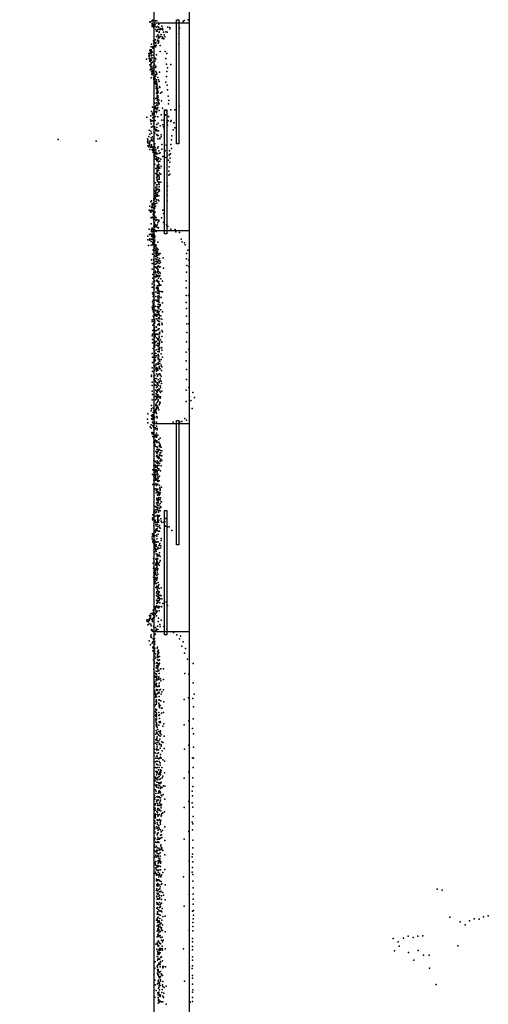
# Model space of a CAD drawing. Header units: millimetres. Extents: x 3313 to 29838, y -22117 to 770.
# Tile 24 of 28: x 13744 to 16145, y -8559 to -3515. Entities that reach past the tile are written whole.
import ezdxf

# ---------------------------------------------------------------- set-up
doc = ezdxf.new("R2010")
doc.units = ezdxf.units.MM
for name, color, linetype in [('P', 9, 'Continuous'), ('ROOMS', 1, 'Continuous'), ('WALLS', 3, 'Continuous'), ('WINDOWS', 6, 'Continuous')]:
    doc.layers.add(name, color=color, linetype=linetype)

# ---------------------------------------------------------------- blocks, each defined once
blk = doc.blocks.new('5-Sliding_58')
for points in [[(-457.2, 37.4), (72.8, 37.4), (72.8, 24.7), (-457.2, 24.7), (-457.2, 37.4)], [(457.2, -36.9), (-73, -36.9), (-73, -24.2), (457.2, -24.2), (457.2, -36.9)]]:
    blk.add_lwpolyline(points)

msp = doc.modelspace()

# ---------------------------------------------------------------- linework, layer by layer
at = {"layer": 'P'}
for p in [(14411, -3526), (14412, -3526), (14413, -3528), (14421, -3523), (14425, -3518), (14425, -3522), (14439, -3521), (14447, -3522), (14581, -3524), (14587, -3520), (14607, -3517), (14422, -3537), (14422, -3551), (14423, -3533), (14423, -3543), (14426, -3540), (14427, -3546), (14427, -3547), (14430, -3554), (14431, -3547), (14435, -3543), (14436, -3551), (14438, -3542), (14442, -3565), (14444, -3575), (14445, -3553), (14448, -3574), (14452, -3550), (14452, -3565), (14456, -3556), (14457, -3538), (14458, -3581), (14459, -3566), (14459, -3578), (14465, -3566), (14466, -3561), (14469, -3564), (14472, -3548), (14475, -3558), (14478, -3567), (14480, -3579), (14492, -3577), (14499, -3579), (14503, -3554), (14514, -3555), (14514, -3562), (14563, -3557), (14430, -3624), (14433, -3629), (14440, -3619), (14444, -3601), (14450, -3623), (14452, -3593), (14452, -3621), (14453, -3598), (14454, -3608), (14455, -3622), (14455, -3625), (14456, -3610), (14457, -3628), (14461, -3604), (14462, -3601), (14467, -3601), (14469, -3592), (14474, -3612), (14475, -3605), (14479, -3610), (14483, -3614), (14484, -3593), (14488, -3603), (14548, -3586), (14411, -3673), (14412, -3670), (14414, -3681), (14417, -3654), (14417, -3669), (14417, -3675), (14420, -3641), (14421, -3678), (14422, -3682), (14425, -3655), (14426, -3661), (14431, -3635), (14435, -3648), (14439, -3635), (14440, -3655), (14441, -3650), (14442, -3632), (14443, -3646), (14454, -3636), (14463, -3648), (14463, -3679), (14489, -3678), (14559, -3639), (14394, -3718), (14405, -3701), (14406, -3689), (14408, -3706), (14408, -3714), (14409, -3696), (14410, -3726), (14411, -3689), (14411, -3720), (14413, -3730), (14414, -3722), (14416, -3714), (14417, -3700), (14418, -3687), (14419, -3723), (14420, -3697), (14423, -3711), (14427, -3698), (14437, -3728), (14438, -3712), (14441, -3717), (14444, -3696), (14493, -3714), (14497, -3688), (14411, -3747), (14413, -3773), (14415, -3755), (14416, -3743), (14416, -3747), (14417, -3763), (14417, -3769), (14418, -3756), (14419, -3738), (14420, -3734), (14422, -3774), (14424, -3763), (14424, -3778), (14425, -3733), (14425, -3775), (14428, -3754), (14432, -3770), (14435, -3745), (14439, -3761), (14441, -3780), (14442, -3753), (14496, -3743), (14498, -3780), (14501, -3762), (14518, -3745), (14417, -3813), (14419, -3783), (14421, -3793), (14422, -3798), (14426, -3785), (14427, -3790), (14430, -3814), (14432, -3794), (14432, -3822), (14433, -3812), (14434, -3815), (14435, -3821), (14436, -3802), (14438, -3819), (14438, -3833), (14439, -3830), (14440, -3806), (14441, -3833), (14442, -3797), (14444, -3823), (14445, -3787), (14446, -3794), (14451, -3812), (14455, -3823), (14459, -3832), (14461, -3785), (14496, -3807), (14437, -3843), (14438, -3837), (14442, -3845), (14443, -3859), (14443, -3868), (14444, -3837), (14445, -3834), (14445, -3846), (14446, -3842), (14446, -3842), (14446, -3856), (14446, -3857), (14446, -3867), (14448, -3850), (14448, -3882), (14449, -3873), (14449, -3874), (14449, -3880), (14450, -3868), (14451, -3880), (14452, -3867), (14452, -3878), (14461, -3858), (14462, -3863), (14493, -3836), (14500, -3850), (14501, -3874), (14432, -3921), (14442, -3919), (14444, -3893), (14446, -3889), (14448, -3888), (14448, -3908), (14448, -3927), (14449, -3893), (14449, -3914), (14449, -3919), (14450, -3903), (14452, -3904), (14452, -3910), (14453, -3888), (14454, -3913), (14455, -3924), (14456, -3927), (14465, -3891), (14471, -3931), (14472, -3887), (14505, -3907), (14508, -3930), (14425, -3963), (14431, -3983), (14433, -3982), (14435, -3943), (14436, -3972), (14437, -3943), (14437, -3962), (14440, -3960), (14440, -3967), (14443, -3972), (14444, -3941), (14445, -3953), (14446, -3968), (14447, -3984), (14448, -3974), (14450, -3954), (14452, -3954), (14452, -3966), (14453, -3937), (14454, -3945), (14456, -3941), (14458, -3981), (14459, -3946), (14476, -3968), (14494, -3980), (14506, -3947), (14519, -3978), (14539, -3978), (14561, -3959), (14395, -4014), (14414, -4029), (14415, -4008), (14419, -3985), (14419, -4032), (14425, -3994), (14425, -4002), (14426, -4016), (14426, -4019), (14428, -3997), (14428, -4032), (14431, -4016), (14433, -3988), (14433, -3991), (14433, -3998), (14433, -4003), (14433, -4019), (14437, -3988), (14438, -4031), (14440, -4012), (14442, -3986), (14444, -3992), (14451, -4013), (14469, -4002), (14472, -4030), (14483, -4030), (14490, -4005), (14491, -4002), (14504, -4034), (14506, -4011), (14520, -4032), (14407, -4082), (14415, -4037), (14418, -4049), (14419, -4066), (14426, -4063), (14428, -4037), (14432, -4049), (14432, -4064), (14436, -4066), (14437, -4075), (14441, -4083), (14441, -4084), (14442, -4079), (14444, -4080), (14446, -4053), (14446, -4068), (14448, -4084), (14453, -4045), (14455, -4085), (14463, -4059), (14477, -4054), (14480, -4065), (14484, -4074), (14499, -4043), (14501, -4056), (14519, -4037), (14531, -4079), (14533, -4043), (14536, -4044), (14539, -4070), (13941, -4130), (14399, -4126), (14401, -4132), (14406, -4113), (14410, -4102), (14416, -4086), (14417, -4121), (14417, -4133), (14417, -4134), (14419, -4097), (14419, -4131), (14424, -4116), (14424, -4136), (14427, -4125), (14436, -4097), (14446, -4103), (14450, -4108), (14452, -4126), (14453, -4109), (14462, -4122), (14462, -4125), (14468, -4116), (14469, -4106), (14522, -4131), (14524, -4110), (14135, -4138), (14398, -4140), (14401, -4147), (14401, -4162), (14402, -4143), (14404, -4162), (14405, -4167), (14408, -4151), (14409, -4156), (14409, -4158), (14410, -4146), (14410, -4181), (14411, -4138), (14414, -4168), (14417, -4159), (14417, -4165), (14419, -4157), (14419, -4158), (14420, -4168), (14422, -4167), (14423, -4181), (14425, -4185), (14428, -4173), (14428, -4181), (14429, -4168), (14433, -4182), (14435, -4163), (14437, -4152), (14438, -4172), (14441, -4182), (14450, -4174), (14453, -4167), (14453, -4167), (14472, -4179), (14473, -4154), (14490, -4185), (14494, -4159), (14519, -4155), (14521, -4176), (14427, -4195), (14430, -4191), (14430, -4192), (14433, -4219), (14436, -4213), (14437, -4198), (14438, -4203), (14439, -4188), (14439, -4215), (14440, -4230), (14443, -4230), (14444, -4199), (14444, -4224), (14445, -4196), (14445, -4220), (14447, -4204), (14447, -4222), (14448, -4203), (14451, -4232), (14455, -4223), (14456, -4187), (14456, -4226), (14459, -4201), (14463, -4198), (14467, -4230), (14477, -4217), (14486, -4192), (14492, -4221), (14499, -4200), (14500, -4215), (14507, -4235), (14510, -4210), (14512, -4187), (14513, -4204), (14515, -4225), (14516, -4203), (14436, -4255), (14441, -4277), (14446, -4238), (14447, -4237), (14448, -4263), (14448, -4274), (14449, -4285), (14450, -4263), (14450, -4270), (14450, -4287), (14451, -4240), (14455, -4244), (14455, -4256), (14455, -4262), (14455, -4278), (14457, -4258), (14457, -4277), (14458, -4271), (14461, -4273), (14462, -4241), (14462, -4276), (14469, -4265), (14509, -4270), (14513, -4246), (14441, -4303), (14444, -4326), (14447, -4302), (14447, -4309), (14448, -4290), (14448, -4294), (14448, -4322), (14449, -4317), (14449, -4334), (14451, -4310), (14455, -4288), (14456, -4333), (14457, -4310), (14457, -4316), (14458, -4325), (14459, -4317), (14459, -4332), (14461, -4301), (14467, -4307), (14508, -4291), (14508, -4312), (14513, -4306), (14440, -4351), (14442, -4379), (14443, -4374), (14445, -4362), (14445, -4387), (14447, -4372), (14448, -4384), (14449, -4340), (14449, -4361), (14451, -4344), (14452, -4383), (14455, -4347), (14457, -4356), (14458, -4371), (14459, -4360), (14459, -4386), (14461, -4347), (14467, -4347), (14499, -4351), (14502, -4366), (14431, -4431), (14434, -4437), (14435, -4422), (14436, -4394), (14436, -4421), (14437, -4417), (14438, -4416), (14439, -4430), (14440, -4390), (14440, -4406), (14440, -4429), (14441, -4418), (14442, -4401), (14442, -4421), (14444, -4391), (14444, -4410), (14445, -4406), (14446, -4409), (14447, -4438), (14449, -4420), (14450, -4415), (14451, -4401), (14456, -4394), (14456, -4418), (14461, -4392), (14499, -4393), (14499, -4415), (14411, -4470), (14416, -4448), (14420, -4444), (14420, -4478), (14421, -4474), (14422, -4470), (14423, -4458), (14423, -4463), (14425, -4463), (14428, -4479), (14429, -4454), (14432, -4440), (14432, -4464), (14434, -4478), (14434, -4482), (14438, -4458), (14439, -4470), (14441, -4447), (14445, -4439), (14447, -4456), (14455, -4440), (14456, -4443), (14500, -4443), (14407, -4491), (14414, -4494), (14414, -4500), (14416, -4501), (14417, -4492), (14417, -4531), (14418, -4528), (14420, -4496), (14422, -4491), (14425, -4494), (14425, -4527), (14427, -4514), (14429, -4501), (14429, -4516), (14429, -4537), (14430, -4509), (14430, -4533), (14430, -4536), (14431, -4503), (14434, -4519), (14435, -4526), (14436, -4499), (14436, -4503), (14436, -4536), (14437, -4525), (14443, -4528), (14470, -4530), (14477, -4491), (14480, -4508), (14408, -4589), (14418, -4561), (14419, -4590), (14423, -4583), (14428, -4589), (14431, -4553), (14432, -4573), (14433, -4552), (14433, -4559), (14433, -4590), (14434, -4559), (14435, -4579), (14437, -4566), (14437, -4570), (14437, -4574), (14438, -4567), (14441, -4544), (14443, -4576), (14444, -4573), (14445, -4541), (14445, -4541), (14448, -4566), (14449, -4540), (14451, -4556), (14452, -4580), (14455, -4548), (14455, -4582), (14456, -4543), (14457, -4547), (14481, -4554), (14496, -4567), (14503, -4575), (14519, -4588), (14401, -4624), (14409, -4615), (14411, -4638), (14412, -4614), (14418, -4616), (14419, -4597), (14419, -4600), (14419, -4616), (14419, -4625), (14420, -4639), (14421, -4614), (14423, -4602), (14424, -4602), (14425, -4621), (14425, -4627), (14426, -4592), (14426, -4616), (14426, -4624), (14427, -4637), (14429, -4601), (14429, -4624), (14430, -4611), (14430, -4617), (14433, -4600), (14433, -4617), (14435, -4594), (14436, -4594), (14437, -4624), (14437, -4630), (14443, -4601), (14536, -4596), (14540, -4591), (14544, -4602), (14563, -4605), (14571, -4640), (14400, -4644), (14403, -4673), (14409, -4644), (14411, -4645), (14418, -4651), (14418, -4671), (14424, -4669), (14426, -4642), (14426, -4655), (14426, -4664), (14429, -4645), (14429, -4648), (14429, -4656), (14431, -4684), (14432, -4657), (14434, -4655), (14435, -4652), (14435, -4671), (14435, -4675), (14436, -4645), (14436, -4667), (14438, -4686), (14442, -4675), (14443, -4670), (14445, -4684), (14449, -4689), (14452, -4655), (14576, -4654), (14588, -4658), (14592, -4668), (14425, -4716), (14428, -4695), (14430, -4697), (14432, -4716), (14433, -4727), (14440, -4697), (14441, -4741), (14442, -4695), (14442, -4709), (14442, -4729), (14443, -4701), (14443, -4716), (14443, -4721), (14444, -4703), (14444, -4727), (14445, -4725), (14446, -4723), (14447, -4706), (14448, -4712), (14450, -4702), (14450, -4704), (14450, -4711), (14450, -4734), (14452, -4722), (14453, -4693), (14455, -4715), (14456, -4720), (14460, -4739), (14462, -4714), (14463, -4714), (14479, -4735), (14598, -4713), (14599, -4740), (14606, -4696), (14420, -4745), (14423, -4764), (14430, -4745), (14430, -4764), (14438, -4782), (14440, -4767), (14441, -4755), (14443, -4786), (14444, -4742), (14445, -4752), (14446, -4764), (14446, -4785), (14449, -4759), (14449, -4760), (14449, -4781), (14450, -4782), (14450, -4791), (14451, -4757), (14453, -4745), (14453, -4753), (14454, -4776), (14455, -4778), (14458, -4764), (14460, -4750), (14461, -4783), (14462, -4751), (14463, -4782), (14465, -4760), (14480, -4788), (14600, -4775), (14610, -4748), (14611, -4780), (14422, -4793), (14426, -4820), (14426, -4839), (14428, -4840), (14431, -4792), (14432, -4811), (14436, -4831), (14439, -4803), (14440, -4813), (14441, -4835), (14443, -4822), (14447, -4828), (14447, -4831), (14448, -4808), (14449, -4830), (14450, -4807), (14450, -4829), (14451, -4793), (14451, -4804), (14452, -4827), (14453, -4796), (14454, -4807), (14454, -4818), (14455, -4839), (14458, -4829), (14460, -4808), (14461, -4809), (14461, -4831), (14462, -4826), (14464, -4814), (14599, -4809), (14422, -4886), (14423, -4868), (14428, -4858), (14428, -4887), (14435, -4875), (14436, -4853), (14445, -4887), (14445, -4892), (14446, -4854), (14447, -4849), (14448, -4850), (14450, -4856), (14450, -4879), (14451, -4857), (14451, -4888), (14453, -4892), (14455, -4862), (14457, -4857), (14457, -4875), (14457, -4879), (14459, -4869), (14463, -4876), (14467, -4843), (14467, -4876), (14476, -4855), (14596, -4854), (14597, -4889), (14425, -4914), (14427, -4933), (14428, -4923), (14429, -4914), (14433, -4896), (14441, -4933), (14442, -4911), (14450, -4904), (14450, -4917), (14451, -4897), (14451, -4932), (14451, -4940), (14455, -4913), (14456, -4902), (14457, -4930), (14458, -4909), (14459, -4920), (14460, -4936), (14461, -4908), (14468, -4908), (14469, -4938), (14476, -4909), (14596, -4928), (14608, -4929), (14423, -4988), (14425, -4961), (14427, -4952), (14427, -4971), (14427, -4980), (14428, -4988), (14433, -4951), (14439, -4984), (14441, -4953), (14444, -4954), (14448, -4958), (14450, -4956), (14450, -4984), (14451, -4953), (14453, -4989), (14454, -4972), (14455, -4960), (14455, -4987), (14457, -4944), (14457, -4953), (14459, -4963), (14459, -4975), (14460, -4985), (14463, -4979), (14464, -4975), (14475, -4966), (14596, -4964), (14424, -4998), (14426, -4995), (14427, -5034), (14428, -5007), (14429, -5014), (14432, -5042), (14438, -5024), (14439, -5003), (14440, -5031), (14442, -5007), (14446, -5025), (14447, -5034), (14448, -5014), (14448, -5027), (14450, -5006), (14453, -5014), (14454, -5025), (14455, -4994), (14455, -5019), (14457, -4996), (14458, -5025), (14458, -5043), (14459, -5011), (14460, -5032), (14467, -5002), (14467, -5032), (14476, -5012), (14599, -4995), (14599, -5035), (14422, -5053), (14422, -5062), (14426, -5080), (14431, -5052), (14432, -5075), (14434, -5070), (14435, -5055), (14435, -5090), (14436, -5063), (14443, -5048), (14443, -5089), (14445, -5091), (14450, -5054), (14452, -5078), (14454, -5044), (14455, -5059), (14455, -5075), (14457, -5047), (14459, -5073), (14460, -5080), (14461, -5062), (14462, -5048), (14472, -5049), (14473, -5070), (14474, -5077), (14600, -5073), (14611, -5073), (14423, -5135), (14425, -5126), (14426, -5108), (14434, -5119), (14435, -5101), (14436, -5125), (14438, -5110), (14438, -5132), (14438, -5139), (14444, -5107), (14445, -5127), (14452, -5127), (14452, -5128), (14453, -5105), (14454, -5101), (14459, -5099), (14459, -5136), (14461, -5120), (14461, -5124), (14462, -5117), (14462, -5117), (14472, -5138), (14473, -5108), (14475, -5114), (14600, -5118), (14424, -5153), (14425, -5171), (14433, -5145), (14434, -5161), (14437, -5176), (14437, -5185), (14437, -5192), (14438, -5167), (14444, -5146), (14445, -5164), (14446, -5183), (14451, -5151), (14451, -5175), (14451, -5186), (14452, -5156), (14455, -5191), (14457, -5158), (14458, -5178), (14458, -5183), (14459, -5146), (14459, -5172), (14460, -5172), (14461, -5165), (14462, -5194), (14466, -5156), (14472, -5166), (14472, -5167), (14599, -5166), (14423, -5226), (14424, -5244), (14427, -5199), (14432, -5243), (14435, -5214), (14435, -5234), (14437, -5237), (14438, -5224), (14442, -5226), (14443, -5206), (14445, -5237), (14451, -5215), (14453, -5203), (14454, -5231), (14454, -5235), (14455, -5203), (14457, -5239), (14458, -5207), (14458, -5215), (14458, -5217), (14461, -5200), (14469, -5228), (14472, -5197), (14473, -5209), (14475, -5245), (14597, -5218), (14611, -5203), (14424, -5271), (14434, -5266), (14434, -5288), (14435, -5257), (14437, -5294), (14440, -5246), (14440, -5259), (14441, -5283), (14445, -5279), (14451, -5247), (14453, -5271), (14453, -5280), (14453, -5281), (14455, -5250), (14455, -5256), (14459, -5256), (14459, -5295), (14460, -5277), (14460, -5277), (14460, -5292), (14461, -5264), (14462, -5264), (14462, -5277), (14469, -5257), (14469, -5286), (14473, -5293), (14597, -5263), (14420, -5336), (14420, -5344), (14423, -5299), (14424, -5317), (14434, -5311), (14434, -5340), (14436, -5339), (14441, -5304), (14444, -5307), (14444, -5316), (14444, -5329), (14445, -5297), (14450, -5302), (14450, -5340), (14450, -5342), (14451, -5310), (14452, -5307), (14453, -5333), (14460, -5303), (14461, -5329), (14463, -5304), (14463, -5333), (14463, -5334), (14469, -5341), (14470, -5312), (14598, -5308), (14422, -5372), (14423, -5390), (14434, -5356), (14438, -5366), (14438, -5387), (14441, -5354), (14442, -5371), (14443, -5388), (14445, -5353), (14446, -5376), (14448, -5396), (14450, -5375), (14452, -5382), (14453, -5360), (14453, -5389), (14458, -5370), (14459, -5374), (14463, -5354), (14463, -5391), (14464, -5364), (14469, -5368), (14471, -5379), (14598, -5358), (14423, -5418), (14424, -5436), (14440, -5445), (14442, -5413), (14443, -5432), (14445, -5400), (14445, -5421), (14445, -5422), (14445, -5438), (14446, -5398), (14449, -5418), (14449, -5423), (14451, -5436), (14451, -5440), (14452, -5412), (14453, -5415), (14457, -5408), (14457, -5445), (14459, -5446), (14460, -5409), (14462, -5418), (14465, -5399), (14465, -5426), (14472, -5418), (14597, -5414), (14610, -5400), (14614, -5445), (14631, -5426), (14420, -5491), (14422, -5463), (14440, -5462), (14441, -5485), (14441, -5491), (14441, -5492), (14443, -5485), (14443, -5493), (14444, -5457), (14444, -5458), (14446, -5448), (14447, -5452), (14449, -5477), (14449, -5494), (14449, -5495), (14452, -5472), (14453, -5464), (14454, -5451), (14454, -5463), (14458, -5488), (14462, -5448), (14462, -5475), (14462, -5482), (14463, -5455), (14463, -5476), (14465, -5448), (14597, -5471), (14621, -5466), (14640, -5451), (14401, -5534), (14418, -5519), (14420, -5509), (14420, -5543), (14424, -5540), (14425, -5547), (14427, -5527), (14428, -5503), (14429, -5540), (14431, -5518), (14432, -5527), (14432, -5548), (14433, -5529), (14434, -5515), (14437, -5521), (14437, -5525), (14440, -5522), (14441, -5511), (14441, -5519), (14443, -5528), (14444, -5511), (14445, -5503), (14445, -5533), (14447, -5548), (14451, -5501), (14453, -5505), (14456, -5514), (14627, -5507), (14398, -5561), (14400, -5580), (14418, -5591), (14419, -5560), (14423, -5549), (14425, -5564), (14425, -5578), (14426, -5557), (14426, -5595), (14427, -5582), (14427, -5583), (14429, -5549), (14430, -5583), (14431, -5582), (14431, -5597), (14434, -5555), (14435, -5575), (14435, -5584), (14436, -5552), (14445, -5577), (14445, -5598), (14449, -5555), (14531, -5577), (14565, -5576), (14575, -5574), (14590, -5558), (14599, -5567), (14614, -5550), (14413, -5601), (14418, -5608), (14421, -5632), (14422, -5631), (14422, -5636), (14422, -5637), (14427, -5600), (14429, -5632), (14429, -5639), (14431, -5600), (14432, -5604), (14436, -5645), (14439, -5607), (14440, -5612), (14441, -5645), (14441, -5647), (14442, -5642), (14445, -5633), (14448, -5645), (14449, -5609), (14449, -5616), (14451, -5646), (14452, -5643), (14426, -5651), (14430, -5651), (14431, -5660), (14432, -5679), (14434, -5680), (14435, -5684), (14435, -5689), (14437, -5677), (14437, -5691), (14439, -5653), (14439, -5670), (14442, -5652), (14442, -5675), (14444, -5654), (14447, -5673), (14447, -5682), (14448, -5680), (14456, -5666), (14457, -5680), (14459, -5698), (14460, -5687), (14463, -5660), (14463, -5694), (14438, -5701), (14440, -5701), (14442, -5727), (14444, -5703), (14445, -5731), (14446, -5718), (14447, -5748), (14448, -5738), (14450, -5706), (14450, -5729), (14452, -5716), (14453, -5728), (14454, -5721), (14455, -5720), (14459, -5717), (14460, -5746), (14461, -5743), (14463, -5734), (14463, -5746), (14464, -5700), (14464, -5704), (14465, -5723), (14465, -5748), (14467, -5734), (14468, -5705), (14473, -5724), (14473, -5749), (14431, -5774), (14431, -5799), (14433, -5772), (14438, -5798), (14440, -5779), (14441, -5799), (14444, -5751), (14445, -5785), (14445, -5785), (14449, -5775), (14450, -5752), (14450, -5759), (14450, -5788), (14452, -5798), (14453, -5782), (14453, -5786), (14454, -5754), (14455, -5764), (14456, -5800), (14458, -5757), (14458, -5762), (14461, -5789), (14463, -5778), (14464, -5774), (14467, -5766), (14467, -5769), (14472, -5773), (14425, -5846), (14426, -5821), (14432, -5845), (14433, -5826), (14436, -5843), (14438, -5821), (14439, -5808), (14439, -5834), (14440, -5827), (14440, -5847), (14441, -5803), (14441, -5820), (14442, -5846), (14445, -5824), (14448, -5826), (14448, -5830), (14448, -5832), (14448, -5840), (14449, -5802), (14449, -5809), (14451, -5844), (14452, -5817), (14456, -5816), (14457, -5823), (14466, -5826), (14468, -5801), (14426, -5896), (14432, -5854), (14432, -5875), (14437, -5876), (14437, -5896), (14438, -5869), (14439, -5852), (14440, -5861), (14442, -5872), (14442, -5893), (14443, -5866), (14444, -5901), (14445, -5894), (14447, -5871), (14448, -5876), (14450, -5852), (14450, -5878), (14451, -5875), (14451, -5882), (14451, -5895), (14451, -5895), (14452, -5862), (14452, -5897), (14453, -5864), (14454, -5880), (14458, -5856), (14459, -5878), (14460, -5901), (14461, -5854), (14435, -5919), (14442, -5919), (14443, -5928), (14443, -5940), (14446, -5920), (14447, -5926), (14449, -5930), (14450, -5951), (14451, -5920), (14451, -5940), (14451, -5949), (14452, -5950), (14453, -5934), (14455, -5941), (14456, -5936), (14459, -5951), (14460, -5943), (14462, -5914), (14462, -5945), (14462, -5946), (14463, -5920), (14463, -5926), (14463, -5937), (14471, -5911), (14444, -5991), (14446, -5971), (14447, -5967), (14448, -5992), (14448, -6000), (14449, -5978), (14449, -5992), (14451, -5976), (14452, -5969), (14452, -5989), (14454, -5984), (14454, -5991), (14455, -5969), (14455, -5975), (14457, -5963), (14459, -6002), (14459, -6002), (14462, -5973), (14463, -5994), (14464, -5975), (14465, -5965), (14468, -5985), (14470, -5986), (14426, -6052), (14431, -6039), (14434, -6030), (14437, -6039), (14439, -6009), (14440, -6041), (14442, -6027), (14443, -6012), (14443, -6039), (14445, -6013), (14445, -6036), (14448, -6015), (14448, -6025), (14450, -6003), (14450, -6019), (14452, -6012), (14453, -6028), (14455, -6039), (14456, -6030), (14460, -6029), (14461, -6017), (14464, -6032), (14465, -6009), (14467, -6015), (14424, -6078), (14425, -6068), (14430, -6070), (14436, -6059), (14436, -6080), (14438, -6059), (14438, -6081), (14439, -6089), (14442, -6089), (14442, -6100), (14446, -6090), (14448, -6053), (14448, -6091), (14449, -6058), (14450, -6076), (14450, -6101), (14451, -6064), (14451, -6083), (14452, -6059), (14452, -6069), (14452, -6092), (14455, -6090), (14456, -6079), (14457, -6055), (14458, -6059), (14460, -6055), (14467, -6073), (14469, -6084), (14473, -6091), (14483, -6089), (14487, -6088), (14492, -6071), (14425, -6149), (14432, -6108), (14437, -6134), (14437, -6137), (14438, -6142), (14442, -6128), (14443, -6109), (14443, -6125), (14444, -6134), (14447, -6131), (14449, -6122), (14452, -6111), (14453, -6151), (14454, -6136), (14460, -6117), (14461, -6107), (14461, -6136), (14463, -6120), (14491, -6110), (14502, -6114), (14510, -6114), (14523, -6132), (14422, -6164), (14423, -6175), (14425, -6154), (14426, -6187), (14426, -6190), (14427, -6185), (14428, -6160), (14429, -6180), (14430, -6196), (14434, -6201), (14435, -6202), (14437, -6159), (14437, -6184), (14439, -6192), (14442, -6194), (14444, -6156), (14445, -6156), (14446, -6191), (14447, -6162), (14447, -6175), (14453, -6190), (14462, -6199), (14468, -6173), (14468, -6184), (14435, -6222), (14436, -6212), (14437, -6206), (14437, -6217), (14437, -6241), (14440, -6226), (14440, -6227), (14441, -6213), (14442, -6232), (14443, -6205), (14443, -6215), (14443, -6238), (14443, -6251), (14449, -6228), (14449, -6254), (14452, -6220), (14457, -6209), (14457, -6225), (14460, -6207), (14461, -6247), (14465, -6221), (14467, -6210), (14427, -6300), (14430, -6275), (14441, -6279), (14441, -6300), (14445, -6275), (14446, -6292), (14447, -6284), (14447, -6287), (14449, -6260), (14449, -6293), (14449, -6295), (14449, -6303), (14450, -6265), (14452, -6257), (14452, -6261), (14452, -6278), (14453, -6262), (14453, -6303), (14458, -6259), (14458, -6296), (14463, -6266), (14463, -6287), (14464, -6286), (14430, -6325), (14431, -6349), (14434, -6327), (14436, -6351), (14438, -6327), (14438, -6339), (14438, -6346), (14439, -6326), (14440, -6352), (14441, -6307), (14441, -6334), (14441, -6355), (14442, -6309), (14442, -6310), (14446, -6307), (14446, -6322), (14446, -6332), (14448, -6315), (14448, -6345), (14450, -6336), (14452, -6328), (14458, -6310), (14430, -6371), (14433, -6397), (14435, -6356), (14435, -6361), (14435, -6384), (14435, -6399), (14436, -6403), (14437, -6400), (14438, -6373), (14438, -6394), (14439, -6358), (14439, -6382), (14441, -6404), (14444, -6387), (14445, -6389), (14445, -6403), (14447, -6363), (14447, -6377), (14447, -6381), (14449, -6373), (14449, -6377), (14451, -6356), (14453, -6398), (14441, -6425), (14444, -6451), (14446, -6417), (14446, -6424), (14446, -6446), (14449, -6435), (14451, -6424), (14451, -6426), (14452, -6441), (14452, -6456), (14454, -6417), (14456, -6411), (14456, -6448), (14456, -6450), (14458, -6429), (14459, -6446), (14468, -6426), (14445, -6465), (14445, -6489), (14446, -6506), (14449, -6469), (14449, -6500), (14450, -6457), (14451, -6492), (14451, -6501), (14452, -6481), (14453, -6473), (14453, -6499), (14454, -6478), (14455, -6459), (14456, -6467), (14458, -6490), (14459, -6477), (14459, -6490), (14461, -6484), (14462, -6503), (14463, -6464), (14463, -6483), (14469, -6467), (14473, -6483), (14477, -6506), (14495, -6498), (14422, -6556), (14427, -6540), (14429, -6542), (14429, -6543), (14431, -6552), (14435, -6528), (14438, -6527), (14440, -6524), (14440, -6536), (14442, -6544), (14442, -6555), (14444, -6518), (14444, -6552), (14448, -6524), (14448, -6527), (14448, -6545), (14450, -6526), (14454, -6521), (14454, -6523), (14457, -6529), (14458, -6543), (14461, -6522), (14470, -6522), (14470, -6524), (14502, -6516), (14395, -6591), (14397, -6599), (14401, -6589), (14404, -6600), (14408, -6594), (14409, -6568), (14409, -6586), (14410, -6581), (14411, -6569), (14411, -6571), (14414, -6580), (14414, -6581), (14414, -6582), (14415, -6559), (14415, -6569), (14419, -6588), (14422, -6589), (14425, -6598), (14426, -6562), (14426, -6583), (14427, -6582), (14428, -6560), (14431, -6569), (14431, -6580), (14435, -6558), (14435, -6576), (14438, -6563), (14444, -6570), (14454, -6599), (14455, -6582), (14469, -6591), (14401, -6615), (14407, -6610), (14416, -6612), (14418, -6620), (14419, -6641), (14420, -6639), (14421, -6645), (14422, -6643), (14423, -6646), (14428, -6650), (14429, -6623), (14432, -6625), (14440, -6629), (14441, -6645), (14443, -6643), (14443, -6647), (14445, -6637), (14450, -6622), (14452, -6639), (14462, -6614), (14464, -6624), (14483, -6624), (14498, -6637), (14532, -6655), (14408, -6698), (14415, -6675), (14418, -6666), (14419, -6680), (14426, -6703), (14428, -6687), (14432, -6698), (14433, -6707), (14434, -6663), (14434, -6666), (14434, -6688), (14437, -6701), (14440, -6664), (14549, -6666), (14563, -6688), (14568, -6673), (14581, -6703), (14414, -6718), (14423, -6710), (14426, -6733), (14426, -6749), (14428, -6728), (14429, -6726), (14433, -6713), (14434, -6743), (14435, -6754), (14436, -6735), (14437, -6715), (14449, -6735), (14450, -6729), (14450, -6753), (14452, -6750), (14454, -6747), (14454, -6753), (14455, -6745), (14575, -6724), (14594, -6737), (14430, -6795), (14433, -6804), (14434, -6763), (14437, -6776), (14440, -6764), (14440, -6787), (14447, -6808), (14449, -6781), (14450, -6771), (14450, -6794), (14451, -6777), (14451, -6783), (14452, -6767), (14453, -6779), (14454, -6763), (14456, -6759), (14456, -6799), (14461, -6777), (14461, -6794), (14588, -6760), (14604, -6792), (14432, -6844), (14435, -6813), (14443, -6836), (14443, -6852), (14444, -6810), (14444, -6825), (14449, -6854), (14450, -6812), (14450, -6816), (14450, -6825), (14450, -6841), (14450, -6853), (14451, -6827), (14452, -6832), (14453, -6828), (14456, -6851), (14457, -6820), (14457, -6848), (14458, -6815), (14461, -6811), (14466, -6841), (14467, -6840), (14480, -6840), (14632, -6813), (14436, -6863), (14437, -6906), (14438, -6878), (14439, -6883), (14442, -6867), (14443, -6896), (14445, -6868), (14445, -6901), (14446, -6879), (14446, -6890), (14447, -6883), (14448, -6898), (14456, -6882), (14457, -6888), (14457, -6896), (14458, -6864), (14465, -6892), (14467, -6902), (14480, -6895), (14590, -6865), (14610, -6869), (14436, -6913), (14437, -6933), (14437, -6953), (14439, -6924), (14440, -6922), (14443, -6922), (14443, -6925), (14444, -6916), (14444, -6946), (14446, -6932), (14446, -6951), (14451, -6932), (14451, -6948), (14457, -6960), (14458, -6960), (14459, -6915), (14459, -6926), (14459, -6932), (14462, -6949), (14466, -6946), (14472, -6958), (14481, -6948), (14632, -6913), (14437, -6962), (14438, -6969), (14440, -6986), (14441, -6975), (14441, -7010), (14442, -6981), (14442, -7010), (14443, -7000), (14444, -7004), (14445, -6982), (14445, -6984), (14445, -7011), (14447, -6970), (14452, -6965), (14456, -6966), (14456, -6999), (14459, -6982), (14460, -7002), (14467, -7004), (14469, -6970), (14483, -7010), (14587, -6998), (14609, -6989), (14631, -6992), (14637, -6970), (14437, -7028), (14437, -7031), (14440, -7059), (14441, -7023), (14442, -7048), (14442, -7050), (14444, -7020), (14444, -7049), (14444, -7052), (14456, -7016), (14458, -7026), (14458, -7032), (14460, -7039), (14464, -7029), (14470, -7043), (14474, -7043), (14635, -7036), (14439, -7079), (14441, -7065), (14441, -7098), (14441, -7108), (14442, -7083), (14444, -7068), (14444, -7093), (14444, -7101), (14445, -7075), (14445, -7084), (14457, -7064), (14457, -7080), (14460, -7077), (14460, -7095), (14464, -7110), (14470, -7068), (14481, -7064), (14610, -7107), (14633, -7097), (14443, -7116), (14443, -7127), (14443, -7156), (14444, -7119), (14444, -7134), (14446, -7126), (14446, -7134), (14449, -7142), (14451, -7151), (14456, -7162), (14457, -7130), (14458, -7112), (14460, -7116), (14466, -7115), (14466, -7159), (14478, -7134), (14482, -7123), (14587, -7128), (14629, -7147), (14441, -7175), (14441, -7204), (14444, -7167), (14445, -7167), (14446, -7166), (14446, -7198), (14447, -7204), (14448, -7170), (14448, -7206), (14449, -7189), (14449, -7189), (14449, -7208), (14454, -7178), (14456, -7181), (14457, -7209), (14462, -7201), (14463, -7165), (14464, -7170), (14464, -7186), (14469, -7177), (14484, -7186), (14635, -7174), (14436, -7253), (14440, -7222), (14446, -7228), (14446, -7251), (14446, -7258), (14447, -7256), (14447, -7257), (14448, -7218), (14448, -7240), (14449, -7238), (14451, -7219), (14455, -7256), (14460, -7223), (14460, -7229), (14463, -7248), (14468, -7231), (14468, -7237), (14473, -7214), (14474, -7261), (14477, -7218), (14484, -7249), (14588, -7253), (14611, -7232), (14635, -7242), (14438, -7271), (14441, -7299), (14444, -7288), (14448, -7275), (14448, -7288), (14449, -7313), (14450, -7299), (14455, -7271), (14456, -7302), (14461, -7299), (14465, -7294), (14466, -7279), (14468, -7298), (14478, -7307), (14486, -7313), (14629, -7296), (14634, -7299), (14439, -7346), (14440, -7318), (14444, -7329), (14447, -7314), (14447, -7348), (14448, -7347), (14449, -7331), (14452, -7333), (14455, -7359), (14458, -7316), (14458, -7347), (14463, -7322), (14464, -7334), (14465, -7359), (14466, -7362), (14469, -7361), (14472, -7346), (14633, -7347), (14438, -7395), (14438, -7414), (14439, -7396), (14439, -7404), (14442, -7366), (14443, -7401), (14445, -7383), (14446, -7374), (14447, -7405), (14448, -7366), (14449, -7410), (14451, -7376), (14451, -7397), (14456, -7382), (14458, -7407), (14459, -7392), (14462, -7371), (14462, -7376), (14465, -7383), (14466, -7381), (14466, -7405), (14467, -7371), (14474, -7399), (14477, -7390), (14485, -7373), (14586, -7401), (14611, -7368), (14631, -7400), (14437, -7433), (14438, -7461), (14441, -7441), (14445, -7440), (14446, -7422), (14447, -7435), (14447, -7447), (14455, -7423), (14455, -7450), (14456, -7428), (14456, -7438), (14460, -7438), (14461, -7465), (14463, -7425), (14466, -7429), (14466, -7447), (14466, -7454), (14468, -7421), (14468, -7447), (14474, -7449), (14480, -7441), (14487, -7442), (14631, -7444), (14435, -7489), (14436, -7509), (14437, -7500), (14442, -7479), (14443, -7468), (14446, -7497), (14447, -7513), (14450, -7496), (14451, -7494), (14452, -7515), (14454, -7477), (14454, -7512), (14457, -7467), (14457, -7476), (14458, -7496), (14458, -7500), (14463, -7471), (14466, -7476), (14466, -7502), (14466, -7513), (14469, -7488), (14472, -7491), (14479, -7485), (14488, -7509), (14628, -7467), (14630, -7492), (14435, -7561), (14438, -7537), (14438, -7554), (14438, -7565), (14439, -7532), (14445, -7523), (14450, -7531), (14450, -7541), (14450, -7564), (14451, -7556), (14453, -7557), (14456, -7540), (14460, -7528), (14460, -7541), (14461, -7561), (14463, -7518), (14463, -7519), (14465, -7534), (14467, -7542), (14468, -7553), (14470, -7535), (14587, -7551), (14610, -7520), (14627, -7527), (14631, -7550), (14438, -7592), (14438, -7597), (14439, -7585), (14439, -7604), (14447, -7571), (14449, -7587), (14449, -7615), (14450, -7576), (14451, -7596), (14456, -7589), (14457, -7616), (14459, -7566), (14461, -7587), (14461, -7613), (14467, -7568), (14468, -7594), (14468, -7596), (14470, -7591), (14473, -7582), (14478, -7578), (14485, -7573), (14632, -7598), (14436, -7633), (14437, -7622), (14437, -7652), (14437, -7661), (14438, -7632), (14447, -7651), (14448, -7630), (14448, -7657), (14448, -7659), (14450, -7617), (14450, -7638), (14457, -7644), (14457, -7654), (14459, -7661), (14464, -7628), (14465, -7636), (14465, -7665), (14466, -7621), (14467, -7617), (14487, -7650), (14627, -7626), (14629, -7666), (14631, -7635), (14433, -7712), (14434, -7716), (14435, -7680), (14437, -7676), (14437, -7681), (14438, -7709), (14448, -7687), (14448, -7715), (14449, -7691), (14451, -7683), (14451, -7705), (14453, -7667), (14453, -7681), (14455, -7713), (14460, -7713), (14461, -7710), (14465, -7693), (14466, -7709), (14469, -7675), (14470, -7692), (14473, -7705), (14476, -7669), (14586, -7714), (14610, -7674), (14434, -7743), (14438, -7755), (14439, -7728), (14444, -7749), (14447, -7730), (14448, -7731), (14448, -7757), (14449, -7729), (14451, -7727), (14456, -7729), (14456, -7730), (14456, -7760), (14459, -7766), (14467, -7742), (14467, -7749), (14468, -7759), (14473, -7758), (14473, -7767), (14487, -7720), (14631, -7718), (14631, -7757), (14435, -7805), (14436, -7774), (14441, -7778), (14441, -7795), (14441, -7798), (14444, -7806), (14446, -7775), (14447, -7769), (14449, -7785), (14450, -7771), (14451, -7799), (14453, -7799), (14454, -7789), (14454, -7804), (14457, -7788), (14459, -7813), (14460, -7770), (14462, -7813), (14464, -7768), (14464, -7784), (14464, -7801), (14477, -7772), (14488, -7793), (14627, -7804), (14630, -7790), (14437, -7835), (14438, -7839), (14441, -7827), (14441, -7847), (14441, -7860), (14443, -7868), (14446, -7857), (14450, -7848), (14451, -7855), (14453, -7822), (14454, -7826), (14454, -7837), (14454, -7853), (14456, -7832), (14457, -7850), (14461, -7828), (14462, -7821), (14466, -7827), (14466, -7837), (14466, -7854), (14467, -7831), (14488, -7868), (14612, -7826), (14629, -7858), (14631, -7829), (14439, -7890), (14440, -7882), (14444, -7918), (14444, -7919), (14445, -7898), (14447, -7893), (14449, -7872), (14451, -7896), (14453, -7882), (14455, -7873), (14455, -7896), (14456, -7872), (14456, -7907), (14461, -7890), (14461, -7898), (14466, -7871), (14467, -7903), (14467, -7907), (14470, -7896), (14478, -7885), (14583, -7907), (14628, -7882), (14631, -7894), (14445, -7927), (14446, -7947), (14446, -7949), (14446, -7968), (14446, -7969), (14450, -7926), (14450, -7940), (14450, -7954), (14451, -7921), (14452, -7923), (14454, -7944), (14455, -7950), (14456, -7922), (14458, -7926), (14459, -7947), (14462, -7967), (14464, -7928), (14464, -7957), (14469, -7930), (14469, -7945), (14473, -7943), (14489, -7947), (14631, -7928), (14632, -7963), (14445, -7977), (14447, -8006), (14447, -8009), (14448, -7990), (14450, -7995), (14450, -8019), (14452, -7978), (14453, -7991), (14454, -7993), (14455, -8019), (14456, -7972), (14456, -8005), (14460, -8001), (14460, -8019), (14461, -7983), (14462, -8014), (14467, -7980), (14468, -7984), (14471, -8003), (14477, -7986), (14480, -8000), (14612, -7997), (14633, -7996), (15883, -7970), (15908, -7974), (14447, -8038), (14447, -8067), (14448, -8046), (14449, -8021), (14449, -8043), (14449, -8067), (14450, -8043), (14450, -8063), (14454, -8020), (14454, -8046), (14457, -8050), (14460, -8038), (14460, -8064), (14463, -8062), (14466, -8046), (14466, -8056), (14470, -8023), (14471, -8042), (14474, -8069), (14490, -8025), (14586, -8056), (14632, -8020), (14633, -8046), (14448, -8097), (14448, -8119), (14450, -8085), (14450, -8095), (14450, -8097), (14452, -8086), (14452, -8117), (14453, -8113), (14454, -8073), (14456, -8100), (14458, -8078), (14462, -8119), (14464, -8083), (14464, -8103), (14469, -8081), (14473, -8086), (14478, -8110), (14490, -8108), (14629, -8083), (14634, -8079), (14634, -8103), (15948, -8113), (16121, -8112), (16145, -8106), (14444, -8129), (14449, -8124), (14449, -8157), (14450, -8141), (14452, -8132), (14455, -8153), (14455, -8160), (14455, -8167), (14456, -8139), (14459, -8131), (14461, -8138), (14462, -8153), (14463, -8162), (14464, -8145), (14468, -8169), (14469, -8143), (14471, -8168), (14473, -8128), (14475, -8152), (14631, -8141), (14631, -8161), (14632, -8121), (16000, -8137), (16027, -8153), (16049, -8131), (16073, -8122), (16098, -8123), (14449, -8185), (14449, -8214), (14451, -8202), (14451, -8210), (14452, -8173), (14452, -8179), (14452, -8180), (14454, -8182), (14454, -8203), (14455, -8207), (14456, -8176), (14456, -8194), (14457, -8212), (14458, -8185), (14464, -8207), (14465, -8187), (14465, -8217), (14471, -8178), (14474, -8215), (14475, -8181), (14490, -8188), (14612, -8182), (14631, -8183), (15710, -8221), (15734, -8210), (15760, -8217), (15784, -8211), (15809, -8208), (14442, -8251), (14448, -8244), (14450, -8252), (14452, -8257), (14454, -8235), (14454, -8236), (14454, -8262), (14455, -8236), (14457, -8259), (14458, -8242), (14462, -8246), (14465, -8250), (14470, -8230), (14474, -8262), (14475, -8240), (14479, -8231), (14629, -8240), (14630, -8222), (14630, -8263), (15657, -8223), (15683, -8239), (15688, -8262), (15989, -8259), (14447, -8277), (14449, -8315), (14450, -8288), (14450, -8315), (14451, -8295), (14452, -8303), (14456, -8281), (14456, -8304), (14458, -8282), (14458, -8293), (14459, -8300), (14460, -8273), (14463, -8282), (14464, -8296), (14465, -8274), (14465, -8320), (14467, -8280), (14471, -8316), (14474, -8274), (14475, -8282), (14490, -8276), (14583, -8276), (14629, -8317), (14630, -8281), (15664, -8286), (15736, -8294), (15786, -8283), (15813, -8307), (15842, -8307), (14438, -8341), (14449, -8364), (14450, -8334), (14450, -8334), (14450, -8361), (14450, -8369), (14453, -8328), (14454, -8325), (14455, -8355), (14456, -8349), (14456, -8355), (14459, -8329), (14460, -8329), (14461, -8353), (14463, -8355), (14464, -8367), (14465, -8340), (14466, -8345), (14476, -8336), (14477, -8365), (14481, -8365), (14491, -8367), (14614, -8367), (14629, -8363), (14630, -8333), (15764, -8334), (14432, -8409), (14437, -8375), (14450, -8381), (14450, -8401), (14451, -8388), (14451, -8408), (14454, -8381), (14454, -8385), (14454, -8393), (14455, -8408), (14456, -8417), (14456, -8418), (14458, -8396), (14458, -8421), (14461, -8423), (14462, -8393), (14465, -8392), (14465, -8417), (14468, -8404), (14473, -8409), (14476, -8412), (14478, -8373), (14628, -8376), (14629, -8412), (15844, -8374), (14437, -8436), (14439, -8459), (14450, -8455), (14454, -8441), (14455, -8435), (14455, -8449), (14458, -8448), (14458, -8464), (14459, -8461), (14461, -8453), (14462, -8424), (14464, -8463), (14465, -8434), (14465, -8440), (14475, -8459), (14477, -8468), (14478, -8442), (14484, -8473), (14495, -8467), (14588, -8440), (14629, -8426), (14630, -8457), (15878, -8458), (14436, -8523), (14443, -8488), (14451, -8501), (14453, -8511), (14454, -8500), (14454, -8524), (14455, -8476), (14455, -8477), (14455, -8505), (14456, -8474), (14456, -8498), (14460, -8509), (14460, -8514), (14461, -8485), (14463, -8519), (14465, -8512), (14473, -8499), (14474, -8484), (14477, -8517), (14480, -8524), (14483, -8502), (14630, -8497), (14630, -8524), (14631, -8485), (14454, -8527), (14454, -8554), (14455, -8537), (14455, -8542), (14456, -8537), (14461, -8549), (14464, -8544), (14471, -8546), (14478, -8546), (14494, -8558), (14618, -8549), (14629, -8545)]:
    msp.add_point(p, dxfattribs=at)
at = {"layer": 'ROOMS'}
msp.add_lwpolyline([(11030, -7137.4), (11030, -7207.2), (11030, -7626.4), (10941, -7626.4), (10941, -9144), (11817.4, -9144), (12884.1, -9144), (13919.2, -9144), (14433.5, -9144), (14433.5, -3130.6), (14433.5, -3111.5), (10941, -3111.5), (10941, -6718.3), (10941, -7137.4)], close=True, dxfattribs=at)
at = {"layer": 'WALLS'}
msp.add_lwpolyline([(14611.4, -3130.6), (14611.4, -9201.1), (14522.5, -9201.1), (14433.5, -9144), (14433.5, -3130.6), (14522.5, -3130.6), (14611.4, -3130.6)], dxfattribs=at)
at = {"layer": 'WINDOWS'}
for points in [[(14611.4, -3531.1), (14611.4, -4597.9), (14433.5, -4597.9), (14433.5, -3531.1), (14611.4, -3531.1)], [(14611.4, -5584.3), (14611.4, -6651.1), (14433.5, -6651.1), (14433.5, -5584.3), (14611.4, -5584.3)]]:
    msp.add_lwpolyline(points, dxfattribs=at)

# ---------------------------------------------------------------- block references
at = {"layer": 'WINDOWS', "xscale": 1.2, "rotation": 270}
for p in [(14522.4, -4064.5), (14522.4, -6117.7)]:
    msp.add_blockref('5-Sliding_58', p, dxfattribs=at)

doc.saveas('drawing.dxf')
